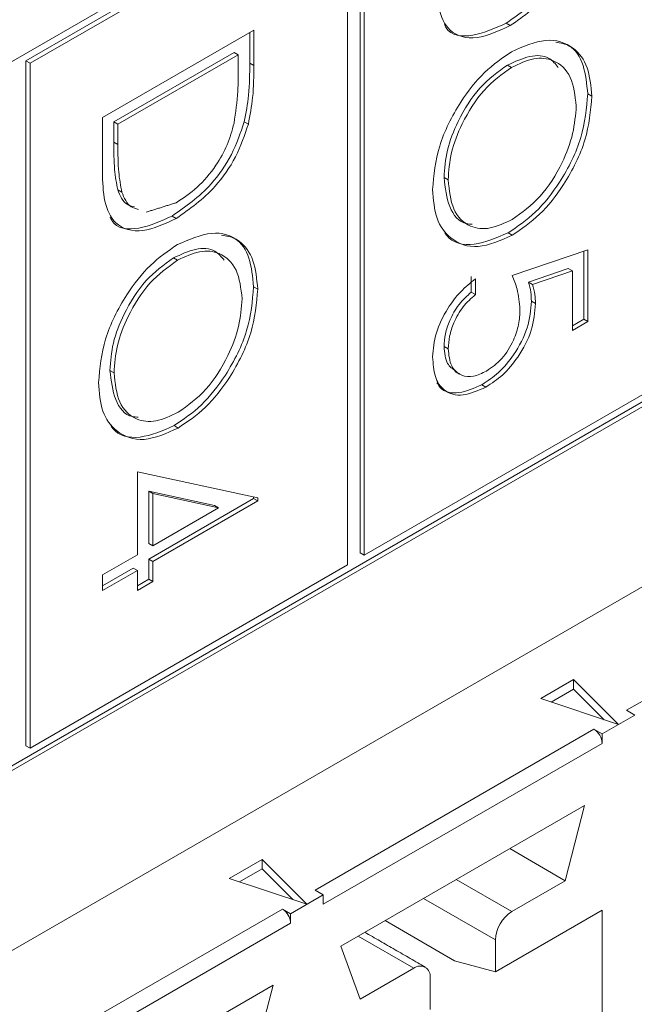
# Model space of a CAD drawing. Header units: inches. Extents: x 0.2 to 16.3, y 0.2 to 11.5.
# Tile 31 of 71: x 3.945 to 4.084, y 1.637 to 1.86. Entities that reach past the tile are written whole.
import ezdxf

# ---------------------------------------------------------------- set-up
doc = ezdxf.new("R2010")
doc.units = ezdxf.units.IN
doc.header["$MEASUREMENT"] = 0

msp = doc.modelspace()

# ---------------------------------------------------------------- linework, layer by layer
at = {"color": 7, "linetype": 'Continuous', "lineweight": 15}
for p, q in [((4.3249723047, 2.0714294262), (3.7172368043, 1.7205911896)), ((3.7172368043, 1.5596442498), (4.3249723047, 1.9104824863)), ((3.7172369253, 1.5607155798), (4.3240444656, 1.9110181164)), ((4.0220579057, 1.8949101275), (4.0220579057, 1.739406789)), ((4.0229857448, 1.8943744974), (4.0229857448, 1.7388711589)), ((4.0182955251, 1.8927381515), (3.9462099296, 1.851124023)), ((4.0192233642, 1.8922025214), (3.9471377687, 1.8505883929)), ((4.0192233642, 1.7366991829), (4.0192233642, 1.8922025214)), ((2.9597207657, 1.081464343), (4.3291508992, 1.8720195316)), ((3.9635690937, 1.8382192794), (3.9979423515, 1.8580625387)), ((3.9970145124, 1.8575267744), (3.9970145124, 1.8505832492)), ((3.9979423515, 1.8580625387), (3.9979423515, 1.8500476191)), ((4.0552420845, 1.8596436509), (4.0561699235, 1.8591080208)), ((3.993489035, 1.8530007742), (3.9661667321, 1.8372279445)), ((3.993489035, 1.8530007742), (3.9944168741, 1.8524651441)), ((3.9462099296, 1.851124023), (3.9462099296, 1.6956206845)), ((3.9462099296, 1.851124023), (3.9471377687, 1.8505883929)), ((3.9944168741, 1.8524651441), (3.9670945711, 1.8366923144)), ((3.9944168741, 1.8496742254), (3.9944168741, 1.8524651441)), ((3.9471377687, 1.8505883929), (3.9471377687, 1.6950850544)), ((3.9970145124, 1.8505832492), (3.9979423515, 1.8500476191)), ((4.0555381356, 1.850145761), (4.0564659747, 1.8496101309)), ((4.0737438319, 1.8436080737), (4.074671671, 1.8430724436)), ((3.9635690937, 1.8259186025), (3.9635690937, 1.8382192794)), ((3.9661667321, 1.8372279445), (3.9661667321, 1.8326718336)), ((3.9661667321, 1.8372279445), (3.9670945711, 1.8366923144)), ((3.9670945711, 1.8366923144), (3.9670945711, 1.8321362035)), ((3.9957751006, 1.8372728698), (3.9967029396, 1.8367372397)), ((3.9661667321, 1.8326718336), (3.9670945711, 1.8321362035)), ((4.0411333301, 1.8246075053), (4.0420611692, 1.8240718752)), ((3.9670411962, 1.8218301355), (3.9679690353, 1.8212945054)), ((3.9793940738, 1.8158575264), (3.9803219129, 1.8153218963)), ((4.0556896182, 1.8120669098), (4.0566174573, 1.8115312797)), ((3.9796901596, 1.8063596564), (3.9806179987, 1.8058240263)), ((4.0566036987, 1.8023634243), (4.073790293, 1.8082139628)), ((4.0728624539, 1.8078980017), (4.0728624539, 1.7924653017)), ((4.073790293, 1.8082139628), (4.073790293, 1.7919296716)), ((4.0693370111, 1.8039314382), (4.0602961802, 1.8008511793)), ((4.0693370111, 1.8039314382), (4.0702648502, 1.8033958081)), ((4.0473029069, 1.8021365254), (4.0473029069, 1.7985743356)), ((4.048230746, 1.8016008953), (4.048230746, 1.7980387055)), ((4.0702648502, 1.8033958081), (4.0612240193, 1.8003155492)), ((4.0702648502, 1.7898944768), (4.0702648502, 1.8033958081)), ((3.9978958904, 1.7998219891), (3.9988237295, 1.799286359)), ((4.0602961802, 1.8008511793), (4.0612240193, 1.8003155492)), ((4.0473029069, 1.7985743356), (4.048230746, 1.7980387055)), ((4.0609640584, 1.7965613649), (4.0618918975, 1.7960257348)), ((4.073790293, 1.7919296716), (4.0702648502, 1.7898944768)), ((4.0728624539, 1.7924653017), (4.0702649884, 1.7909658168)), ((4.0728624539, 1.7924653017), (4.073790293, 1.7919296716)), ((4.0411333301, 1.7862583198), (4.0420611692, 1.7857226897)), ((3.9652853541, 1.7808214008), (3.9662131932, 1.7802857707)), ((4.0229857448, 1.7388711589), (4.0950713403, 1.7804852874)), ((4.0497197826, 1.7775786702), (4.0506476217, 1.7770430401)), ((3.9798416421, 1.7682808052), (3.9807694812, 1.7677451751)), ((3.971501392, 1.7578148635), (3.9988237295, 1.7519203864)), ((3.971501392, 1.7389861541), (3.971501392, 1.7578148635)), ((3.9890271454, 1.7501748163), (3.9740989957, 1.7533885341)), ((3.9740989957, 1.7533885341), (3.9740989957, 1.741556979)), ((3.9740989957, 1.7533885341), (3.9750268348, 1.752852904)), ((3.9750268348, 1.752852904), (3.9750268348, 1.7410213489)), ((3.9899549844, 1.7496391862), (3.9750268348, 1.752852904)), ((3.9978958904, 1.7517324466), (3.9740989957, 1.7379947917)), ((3.9988237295, 1.7511968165), (3.9750268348, 1.7374591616)), ((3.9890271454, 1.7501748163), (3.9899549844, 1.7496391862)), ((3.9978958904, 1.7521205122), (3.9978958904, 1.7517324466)), ((3.9978958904, 1.7517324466), (3.9988237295, 1.7511968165)), ((3.9988237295, 1.7519203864), (3.9988237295, 1.7511968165)), ((3.9750268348, 1.7410213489), (3.9899549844, 1.7496391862)), ((3.9740989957, 1.741556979), (3.9750268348, 1.7410213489)), ((3.9635690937, 1.7344069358), (3.971501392, 1.7389861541)), ((4.0220579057, 1.739406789), (4.0229857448, 1.7388711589)), ((4.0825766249, 1.7036611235), (4.1458636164, 1.740195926)), ((3.9740989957, 1.7379947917), (3.9740989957, 1.7334148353)), ((3.9740989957, 1.7379947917), (3.9750268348, 1.7374591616)), ((3.9750268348, 1.7374591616), (3.9750268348, 1.7328792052)), ((3.9471377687, 1.6950850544), (4.0192233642, 1.7366991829)), ((3.971501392, 1.7354239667), (3.9635690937, 1.7308447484)), ((3.9705735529, 1.7359595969), (3.963569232, 1.7319160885)), ((3.9705735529, 1.7359595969), (3.971501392, 1.7354239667)), ((3.971501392, 1.7308440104), (3.971501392, 1.7354239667)), ((3.9635690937, 1.7308447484), (3.9635690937, 1.7344069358)), ((3.9750268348, 1.7328792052), (3.971501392, 1.7308440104)), ((3.9740989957, 1.7334148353), (3.9715015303, 1.7319153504)), ((3.9740989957, 1.7334148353), (3.9750268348, 1.7328792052)), ((4.0630697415, 1.7063304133), (4.0705291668, 1.7106366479)), ((4.0705291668, 1.7106366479), (4.0807189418, 1.7004479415)), ((4.0705291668, 1.7106366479), (4.0705291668, 1.7084934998)), ((4.0705291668, 1.7084934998), (4.0654233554, 1.7055459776)), ((4.0775037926, 1.7015195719), (4.0705291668, 1.7084934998)), ((4.0807189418, 1.7004479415), (4.0630697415, 1.7063304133)), ((4.0844325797, 1.7025897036), (4.0825766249, 1.7036611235)), ((4.0844325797, 1.7025897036), (4.077008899, 1.698304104)), ((4.0118659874, 1.6628407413), (4.0751529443, 1.6993755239)), ((4.0751529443, 1.6993755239), (4.077008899, 1.698304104)), ((4.077008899, 1.698304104), (4.077008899, 1.6961609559)), ((3.9462099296, 1.6956206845), (3.9471377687, 1.6950850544)), ((4.077008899, 1.6961609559), (4.0137219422, 1.6596261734)), ((4.0177121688, 1.6501423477), (4.073018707, 1.6820701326)), ((4.073018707, 1.6820701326), (4.068657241, 1.6649788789)), ((4.068657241, 1.6649788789), (4.056034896, 1.6722656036)), ((3.9923590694, 1.6655100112), (3.9998184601, 1.6698162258)), ((3.9998184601, 1.6698162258), (4.0100082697, 1.6596275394)), ((3.9998184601, 1.6698162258), (3.9998184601, 1.6676730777)), ((3.9998184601, 1.6676730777), (3.9947126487, 1.6647255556)), ((4.0067931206, 1.6606991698), (3.9998184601, 1.6676730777)), ((4.0100082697, 1.6596275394), (3.9923590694, 1.6655100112)), ((4.0565009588, 1.6579612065), (4.0438786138, 1.6652479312)), ((4.068657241, 1.6649788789), (4.0565009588, 1.6579612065)), ((4.0137219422, 1.6617693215), (4.006298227, 1.6574837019)), ((4.0137219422, 1.6617693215), (4.0118659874, 1.6628407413)), ((4.0137219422, 1.6596261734), (4.0137219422, 1.6617693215)), ((4.0364543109, 1.6609619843), (4.0527891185, 1.6515321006)), ((3.9411553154, 1.6220203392), (4.0044422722, 1.6585551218)), ((4.0044422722, 1.6585551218), (4.006298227, 1.6574837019)), ((4.006298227, 1.6574837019), (4.006298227, 1.6553405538)), ((4.0527891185, 1.6443305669), (4.077008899, 1.6583123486)), ((4.077008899, 1.6583123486), (4.077008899, 1.560414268)), ((4.006298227, 1.6553405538), (3.9430112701, 1.6188057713)), ((4.0277301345, 1.6559255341), (4.0435094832, 1.64681631)), ((4.0216075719, 1.6523911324), (4.0342299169, 1.6451044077)), ((4.0220736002, 1.6380867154), (4.0177121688, 1.6501423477)), ((4.0527891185, 1.6515321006), (4.0527891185, 1.6443305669)), ((4.0342299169, 1.6451044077), (4.0220736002, 1.6380867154)), ((4.0527891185, 1.6443305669), (4.0435094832, 1.64681631)), ((4.0379417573, 1.6357593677), (4.0379417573, 1.6429609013)), ((3.9470014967, 1.6093219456), (4.0023080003, 1.6412497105)), ((4.0023080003, 1.6412497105), (3.997946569, 1.6241584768))]:
    msp.add_line(p, q, dxfattribs=at)
for centre, radius, start, end in [((4.0729798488, 1.6959778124), 0.0040332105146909, 2.602631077, 57.3979852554), ((4.0022691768, 1.6551574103), 0.0040332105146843, 2.6026310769, 57.3979852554), ((4.0608481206, 1.6511653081), 0.0080673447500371, 122.6060035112, 177.3940733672), ((4.0356788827, 1.6433279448), 0.0022924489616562, 350.7867331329, 129.2022840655)]:
    msp.add_arc(centre, radius, start, end, dxfattribs=at)
for points, knots in [([(4.0716230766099, 1.881058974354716), (4.070775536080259, 1.878549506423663), (4.069079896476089, 1.873528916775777), (4.063284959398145, 1.865272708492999), (4.058290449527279, 1.861777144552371), (4.055242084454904, 1.859643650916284)], [0, 0, 0, 0, 0.2802649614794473, 0.560714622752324, 1, 1, 1, 1]), ([(4.072550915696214, 1.880523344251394), (4.071703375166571, 1.878013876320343), (4.070007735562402, 1.872993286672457), (4.064212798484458, 1.864737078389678), (4.059218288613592, 1.86124151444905), (4.056169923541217, 1.859108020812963)], [0, 0, 0, 0, 0.2802649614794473, 0.560714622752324, 1, 1, 1, 1]), ([(4.056169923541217, 1.859108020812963), (4.053589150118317, 1.857908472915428), (4.048436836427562, 1.855513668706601), (4.042286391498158, 1.857103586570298), (4.039600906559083, 1.862781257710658), (4.039478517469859, 1.86739141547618), (4.039417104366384, 1.86970472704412)], [0, 0, 0, 0, 0.280124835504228, 0.5592474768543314, 0.7788366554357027, 1, 1, 1, 1]), ([(4.055242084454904, 1.859643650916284), (4.052719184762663, 1.858511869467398), (4.047682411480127, 1.856252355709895), (4.042415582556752, 1.856744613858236), (4.041302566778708, 1.859124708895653), (4.0411923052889, 1.859360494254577)], [0, 0, 0, 0, 0.474836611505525, 0.9479744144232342, 1, 1, 1, 1]), ([(4.056452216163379, 1.853164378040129), (4.059104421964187, 1.854328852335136), (4.064407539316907, 1.856657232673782), (4.07044885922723, 1.854712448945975), (4.074048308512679, 1.849932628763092), (4.07446389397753, 1.845359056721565), (4.074671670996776, 1.843072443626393)], [0, 0, 0, 0, 0.2797318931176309, 0.5593272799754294, 0.779680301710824, 1, 1, 1, 1]), ([(4.066477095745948, 1.855333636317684), (4.067558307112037, 1.855144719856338), (4.070389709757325, 1.854649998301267), (4.073075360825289, 1.850363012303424), (4.073521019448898, 1.845859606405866), (4.073743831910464, 1.843608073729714)], [0, 0, 0, 0, 0.2360038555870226, 0.6180308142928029, 1, 1, 1, 1]), ([(4.038535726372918, 1.821893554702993), (4.038830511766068, 1.82513936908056), (4.03942011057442, 1.831631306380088), (4.044278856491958, 1.84127883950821), (4.050179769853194, 1.848902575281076), (4.054361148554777, 1.851743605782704), (4.056452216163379, 1.853164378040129)], [0, 0, 0, 0, 0.2796636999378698, 0.559353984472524, 0.7796371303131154, 0.9999999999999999, 0.9999999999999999, 0.9999999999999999, 0.9999999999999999]), ([(4.067054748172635, 1.849612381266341), (4.066418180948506, 1.850388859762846), (4.064855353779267, 1.852295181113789), (4.060622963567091, 1.852503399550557), (4.057233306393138, 1.850931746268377), (4.055538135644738, 1.850145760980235)], [0, 0, 0, 0, 0.2557048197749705, 0.6277772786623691, 1, 1, 1, 1]), ([(4.071146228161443, 1.840862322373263), (4.070864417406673, 1.843205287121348), (4.070300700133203, 1.847892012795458), (4.066473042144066, 1.851415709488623), (4.061601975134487, 1.852034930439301), (4.058178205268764, 1.850418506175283), (4.056465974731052, 1.849610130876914)], [0, 0, 0, 0, 0.2796268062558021, 0.5593486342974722, 0.779629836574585, 1, 1, 1, 1]), ([(3.993452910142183, 1.836920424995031), (3.99379738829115, 1.839378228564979), (3.99441303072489, 1.843770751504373), (3.994415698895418, 1.84786908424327), (3.994416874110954, 1.849674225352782)], [0, 0, 0, 0, 0.5595425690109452, 1, 1, 1, 1]), ([(3.99701451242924, 1.850583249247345), (3.997012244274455, 1.848196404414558), (3.9970081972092, 1.843937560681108), (3.996151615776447, 1.839307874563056), (3.995775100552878, 1.837272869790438)], [0, 0, 0, 0, 0.5604443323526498, 1, 1, 1, 1]), ([(3.997942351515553, 1.850047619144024), (3.997940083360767, 1.847660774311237), (3.997936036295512, 1.843401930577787), (3.997079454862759, 1.838772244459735), (3.99670293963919, 1.836737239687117)], [0, 0, 0, 0, 0.5604443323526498, 1, 1, 1, 1]), ([(4.055538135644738, 1.850145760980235), (4.05337199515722, 1.848591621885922), (4.04903782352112, 1.845481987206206), (4.0443666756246, 1.837988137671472), (4.041551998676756, 1.830739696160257), (4.041272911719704, 1.826651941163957), (4.041133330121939, 1.824607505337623)], [0, 0, 0, 0, 0.2794158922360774, 0.5590756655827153, 0.7794776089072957, 1, 1, 1, 1]), ([(4.056465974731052, 1.849610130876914), (4.054299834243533, 1.848055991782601), (4.049965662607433, 1.844946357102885), (4.045294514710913, 1.837452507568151), (4.042479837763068, 1.830204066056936), (4.042200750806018, 1.826116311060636), (4.042061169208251, 1.824071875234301)], [0, 0, 0, 0, 0.2794158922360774, 0.5590756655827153, 0.7794776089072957, 1, 1, 1, 1]), ([(4.073743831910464, 1.843608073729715), (4.073461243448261, 1.84033458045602), (4.072896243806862, 1.83378964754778), (4.068018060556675, 1.824018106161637), (4.062029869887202, 1.816339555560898), (4.057803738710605, 1.813491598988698), (4.055689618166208, 1.812066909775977)], [0, 0, 0, 0, 0.2797671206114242, 0.5593587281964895, 0.7795693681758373, 1, 1, 1, 1]), ([(4.074671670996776, 1.843072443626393), (4.074389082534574, 1.839798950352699), (4.073824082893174, 1.833254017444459), (4.068945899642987, 1.823482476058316), (4.062957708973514, 1.815803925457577), (4.058731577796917, 1.812955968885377), (4.05661745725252, 1.811531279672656)], [0, 0, 0, 0, 0.2797671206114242, 0.5593587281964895, 0.7795693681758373, 1, 1, 1, 1]), ([(4.056624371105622, 1.815097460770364), (4.058806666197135, 1.816662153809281), (4.063170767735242, 1.819791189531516), (4.067903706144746, 1.827353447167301), (4.070641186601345, 1.834653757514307), (4.070977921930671, 1.838793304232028), (4.071146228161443, 1.840862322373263)], [0, 0, 0, 0, 0.2794664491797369, 0.5588703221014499, 0.7795156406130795, 1, 1, 1, 1]), ([(3.995775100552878, 1.837272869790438), (3.994927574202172, 1.834763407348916), (3.993231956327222, 1.82974280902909), (3.987436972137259, 1.821486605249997), (3.982442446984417, 1.817991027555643), (3.979394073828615, 1.815857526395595)], [0, 0, 0, 0, 0.2802635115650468, 0.560713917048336, 1, 1, 1, 1]), ([(3.99670293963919, 1.836737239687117), (3.995855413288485, 1.834227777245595), (3.994159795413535, 1.829207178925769), (3.988364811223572, 1.820950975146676), (3.983370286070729, 1.817455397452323), (3.980321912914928, 1.815321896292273)], [0, 0, 0, 0, 0.2802635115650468, 0.560713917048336, 1, 1, 1, 1]), ([(3.980328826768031, 1.818888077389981), (3.981937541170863, 1.819945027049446), (3.985151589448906, 1.822056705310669), (3.989200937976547, 1.82685779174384), (3.992096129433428, 1.832037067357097), (3.993000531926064, 1.835292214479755), (3.993452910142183, 1.836920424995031)], [0, 0, 0, 0, 0.2801768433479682, 0.5597649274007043, 0.7797963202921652, 0.9999999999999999, 0.9999999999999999, 0.9999999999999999, 0.9999999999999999]), ([(3.966166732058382, 1.832671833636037), (3.966161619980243, 1.830530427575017), (3.96615249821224, 1.826709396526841), (3.966769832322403, 1.823320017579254), (3.967041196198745, 1.821830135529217)], [0, 0, 0, 0, 0.5604262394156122, 1, 1, 1, 1]), ([(3.967094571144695, 1.832136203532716), (3.967089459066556, 1.829994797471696), (3.967080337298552, 1.82617376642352), (3.967697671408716, 1.822784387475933), (3.967969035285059, 1.821294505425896)], [0, 0, 0, 0, 0.5604262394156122, 1, 1, 1, 1]), ([(3.980321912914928, 1.815321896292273), (3.977741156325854, 1.81412236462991), (3.97258885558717, 1.811727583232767), (3.966438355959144, 1.81331741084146), (3.963753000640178, 1.818995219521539), (3.963630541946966, 1.823605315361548), (3.963569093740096, 1.825918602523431)], [0, 0, 0, 0, 0.2801238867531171, 0.5592478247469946, 0.7788361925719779, 1, 1, 1, 1]), ([(4.041133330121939, 1.824607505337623), (4.04140035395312, 1.82227948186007), (4.041934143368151, 1.817625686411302), (4.044742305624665, 1.8141437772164), (4.047089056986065, 1.814030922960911), (4.047528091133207, 1.814009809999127)], [0, 0, 0, 0, 0.4486425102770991, 0.8968511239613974, 0.9999999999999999, 0.9999999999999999, 0.9999999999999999, 0.9999999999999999]), ([(4.042061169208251, 1.824071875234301), (4.042309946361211, 1.821694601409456), (4.042807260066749, 1.816942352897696), (4.04657149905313, 1.813275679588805), (4.051471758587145, 1.812670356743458), (4.054906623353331, 1.81428832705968), (4.056624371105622, 1.815097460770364)], [0, 0, 0, 0, 0.2798292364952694, 0.5593878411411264, 0.7796534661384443, 1, 1, 1, 1]), ([(3.967041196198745, 1.821830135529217), (3.967595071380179, 1.82049835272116), (3.968421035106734, 1.818512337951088), (3.970250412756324, 1.81806679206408), (3.970853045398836, 1.817920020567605)], [0, 0, 0, 0, 0.6705805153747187, 1, 1, 1, 1]), ([(4.05661745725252, 1.811531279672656), (4.053950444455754, 1.810340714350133), (4.04861560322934, 1.80795921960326), (4.042702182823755, 1.810198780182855), (4.0390712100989, 1.814945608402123), (4.038714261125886, 1.819577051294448), (4.038535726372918, 1.821893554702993)], [0, 0, 0, 0, 0.2796288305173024, 0.5593431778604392, 0.7795971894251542, 1, 1, 1, 1]), ([(3.967969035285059, 1.821294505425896), (3.968522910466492, 1.819962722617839), (3.969348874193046, 1.817976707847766), (3.971178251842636, 1.817531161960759), (3.971780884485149, 1.817384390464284)], [0, 0, 0, 0, 0.6705805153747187, 1, 1, 1, 1]), ([(3.979394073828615, 1.815857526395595), (3.976871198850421, 1.814725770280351), (3.971834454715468, 1.81246629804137), (3.96656749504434, 1.812958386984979), (3.965454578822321, 1.815338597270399), (3.965344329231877, 1.8155743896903)], [0, 0, 0, 0, 0.4748351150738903, 0.9479752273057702, 1, 1, 1, 1]), ([(3.980604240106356, 1.809378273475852), (3.983256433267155, 1.810542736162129), (3.988559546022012, 1.812871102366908), (3.994600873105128, 1.810926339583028), (3.99820037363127, 1.806146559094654), (3.998615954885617, 1.801572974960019), (3.998823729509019, 1.799286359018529)], [0, 0, 0, 0, 0.2797305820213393, 0.5593268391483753, 0.7796803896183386, 1, 1, 1, 1]), ([(3.990629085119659, 1.811547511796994), (3.991710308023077, 1.811358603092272), (3.994541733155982, 1.810863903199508), (3.997227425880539, 1.806576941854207), (3.997673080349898, 1.802073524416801), (3.997895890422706, 1.79982198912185)], [0, 0, 0, 0, 0.2360049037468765, 0.6180318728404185, 1, 1, 1, 1]), ([(4.055689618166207, 1.812066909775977), (4.053070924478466, 1.81093348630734), (4.047832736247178, 1.808666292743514), (4.042860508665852, 1.809755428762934), (4.041443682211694, 1.811872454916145), (4.041310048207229, 1.812072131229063)], [0, 0, 0, 0, 0.4751768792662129, 0.950499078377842, 1, 1, 1, 1]), ([(3.962687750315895, 1.778107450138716), (3.962982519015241, 1.781353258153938), (3.963572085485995, 1.787845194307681), (3.968430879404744, 1.797492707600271), (3.974331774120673, 1.80511647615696), (3.978513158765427, 1.807957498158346), (3.980604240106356, 1.809378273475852)], [0, 0, 0, 0, 0.2796632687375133, 0.5593541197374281, 0.7796360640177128, 0.9999999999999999, 0.9999999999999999, 0.9999999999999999, 0.9999999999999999]), ([(3.991206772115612, 1.805826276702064), (3.990570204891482, 1.806602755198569), (3.989007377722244, 1.808509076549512), (3.984774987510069, 1.80871729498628), (3.981385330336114, 1.8071456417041), (3.979690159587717, 1.806359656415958)], [0, 0, 0, 0, 0.2557048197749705, 0.6277772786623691, 1, 1, 1, 1]), ([(3.979690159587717, 1.806359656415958), (3.977524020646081, 1.804805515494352), (3.973189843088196, 1.801695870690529), (3.968518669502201, 1.79420202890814), (3.965703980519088, 1.786953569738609), (3.965424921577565, 1.782865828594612), (3.965285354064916, 1.780821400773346)], [0, 0, 0, 0, 0.2794156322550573, 0.5590763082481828, 0.7794780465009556, 1, 1, 1, 1]), ([(3.99529825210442, 1.797076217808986), (3.99501644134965, 1.799419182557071), (3.994452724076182, 1.804105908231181), (3.990625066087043, 1.807629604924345), (3.985753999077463, 1.808248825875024), (3.982330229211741, 1.806632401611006), (3.980617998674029, 1.805824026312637)], [0, 0, 0, 0, 0.2796268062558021, 0.5593486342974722, 0.779629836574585, 1, 1, 1, 1]), ([(3.980617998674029, 1.805824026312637), (3.978451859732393, 1.804269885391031), (3.974117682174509, 1.801160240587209), (3.969446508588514, 1.793666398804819), (3.9666318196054, 1.786417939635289), (3.966352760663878, 1.782330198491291), (3.966213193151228, 1.780285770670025)], [0, 0, 0, 0, 0.2794156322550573, 0.5590763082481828, 0.7794780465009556, 1, 1, 1, 1]), ([(4.038535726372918, 1.783894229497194), (4.038686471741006, 1.785682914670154), (4.038987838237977, 1.78925881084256), (4.041618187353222, 1.79462389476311), (4.04482568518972, 1.798854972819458), (4.047095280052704, 1.800685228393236), (4.048230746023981, 1.801600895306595)], [0, 0, 0, 0, 0.279624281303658, 0.5590181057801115, 0.7793791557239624, 1, 1, 1, 1]), ([(4.05836645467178, 1.79463459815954), (4.058215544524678, 1.796228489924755), (4.057945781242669, 1.799077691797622), (4.057014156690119, 1.80135852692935), (4.056603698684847, 1.802363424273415)], [0, 0, 0, 0, 0.5594169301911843, 1, 1, 1, 1]), ([(3.997895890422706, 1.79982198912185), (3.997613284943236, 1.796548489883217), (3.997048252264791, 1.790003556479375), (3.992170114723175, 1.780231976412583), (3.986181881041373, 1.772553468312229), (3.981955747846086, 1.769705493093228), (3.979841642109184, 1.7682808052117)], [0, 0, 0, 0, 0.2797672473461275, 0.5593580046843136, 0.7795706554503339, 1, 1, 1, 1]), ([(4.060296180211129, 1.80085117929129), (4.06050085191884, 1.800110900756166), (4.060866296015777, 1.79878912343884), (4.060934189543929, 1.797242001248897), (4.060964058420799, 1.79656136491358)], [0, 0, 0, 0, 0.5600629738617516, 1, 1, 1, 1]), ([(4.061224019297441, 1.800315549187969), (4.061428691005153, 1.799575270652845), (4.061794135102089, 1.79825349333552), (4.061862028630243, 1.796706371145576), (4.061891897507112, 1.796025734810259)], [0, 0, 0, 0, 0.5600629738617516, 1, 1, 1, 1]), ([(3.998823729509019, 1.799286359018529), (3.998541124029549, 1.796012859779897), (3.997976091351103, 1.789467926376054), (3.993097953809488, 1.779696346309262), (3.987109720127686, 1.772017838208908), (3.9828835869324, 1.769169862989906), (3.980769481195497, 1.767745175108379)], [0, 0, 0, 0, 0.2797672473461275, 0.5593580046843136, 0.7795706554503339, 1, 1, 1, 1]), ([(3.9807763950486, 1.771311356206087), (3.982958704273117, 1.772876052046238), (3.987322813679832, 1.776005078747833), (3.99205573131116, 1.783567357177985), (3.994793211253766, 1.790867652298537), (3.995129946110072, 1.79500719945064), (3.99529825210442, 1.797076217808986)], [0, 0, 0, 0, 0.2794678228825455, 0.558870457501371, 0.7795157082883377, 1, 1, 1, 1]), ([(4.047302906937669, 1.798574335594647), (4.046331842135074, 1.797706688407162), (4.044392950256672, 1.795974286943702), (4.042428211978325, 1.792415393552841), (4.041333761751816, 1.789083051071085), (4.041200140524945, 1.787199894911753), (4.041133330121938, 1.786258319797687)], [0, 0, 0, 0, 0.2800497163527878, 0.5591656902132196, 0.7795835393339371, 1, 1, 1, 1]), ([(4.048230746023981, 1.798038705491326), (4.047259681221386, 1.797171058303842), (4.045320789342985, 1.795438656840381), (4.043356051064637, 1.79187976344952), (4.042261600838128, 1.788547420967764), (4.042127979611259, 1.786664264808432), (4.042061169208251, 1.785722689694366)], [0, 0, 0, 0, 0.2800497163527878, 0.5591656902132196, 0.7795835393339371, 1, 1, 1, 1]), ([(4.060964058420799, 1.79656136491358), (4.06078968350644, 1.794562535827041), (4.060441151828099, 1.790567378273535), (4.057347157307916, 1.784608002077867), (4.053583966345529, 1.780111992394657), (4.051008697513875, 1.778423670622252), (4.049719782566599, 1.7775786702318)], [0, 0, 0, 0, 0.2796880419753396, 0.5590261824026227, 0.7792938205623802, 0.9999999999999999, 0.9999999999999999, 0.9999999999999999, 0.9999999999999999]), ([(4.061891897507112, 1.796025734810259), (4.061717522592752, 1.794026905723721), (4.061368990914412, 1.790031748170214), (4.058274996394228, 1.784072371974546), (4.054511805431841, 1.779576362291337), (4.051936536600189, 1.777888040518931), (4.050647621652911, 1.777043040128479)], [0, 0, 0, 0, 0.2796880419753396, 0.5590261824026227, 0.7792938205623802, 0.9999999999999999, 0.9999999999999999, 0.9999999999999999, 0.9999999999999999]), ([(4.050778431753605, 1.780680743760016), (4.051967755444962, 1.781514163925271), (4.054344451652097, 1.783179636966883), (4.056925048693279, 1.787344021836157), (4.058204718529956, 1.791317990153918), (4.058312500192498, 1.793528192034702), (4.058366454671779, 1.79463459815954)], [0, 0, 0, 0, 0.2795370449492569, 0.5586154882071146, 0.7790470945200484, 1, 1, 1, 1]), ([(4.041133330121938, 1.786258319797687), (4.041257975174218, 1.784816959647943), (4.041483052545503, 1.782214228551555), (4.043094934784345, 1.781155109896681), (4.043814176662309, 1.780682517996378)], [0, 0, 0, 0, 0.5537875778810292, 1, 1, 1, 1]), ([(4.050647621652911, 1.777043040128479), (4.048864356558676, 1.77624596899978), (4.04530073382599, 1.774653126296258), (4.041155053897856, 1.775825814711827), (4.038855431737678, 1.77921429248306), (4.038642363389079, 1.782333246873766), (4.038535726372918, 1.783894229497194)], [0, 0, 0, 0, 0.2798644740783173, 0.5592726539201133, 0.779423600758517, 1, 1, 1, 1]), ([(4.042061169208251, 1.785722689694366), (4.042212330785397, 1.784322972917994), (4.042514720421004, 1.781522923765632), (4.04486447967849, 1.779564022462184), (4.047738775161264, 1.779206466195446), (4.049764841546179, 1.780189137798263), (4.050778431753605, 1.780680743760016)], [0, 0, 0, 0, 0.2796165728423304, 0.5593561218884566, 0.7795569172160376, 1, 1, 1, 1]), ([(3.965285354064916, 1.780821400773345), (3.965552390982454, 1.778493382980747), (3.966086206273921, 1.773839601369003), (3.96889436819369, 1.770357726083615), (3.971241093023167, 1.770244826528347), (3.971680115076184, 1.77022370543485)], [0, 0, 0, 0, 0.4486436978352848, 0.8968530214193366, 1, 1, 1, 1]), ([(3.966213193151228, 1.780285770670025), (3.966461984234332, 1.777908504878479), (3.966959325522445, 1.773156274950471), (3.970723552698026, 1.769489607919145), (3.975623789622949, 1.768884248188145), (3.979058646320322, 1.770502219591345), (3.9807763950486, 1.771311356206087)], [0, 0, 0, 0, 0.2798298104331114, 0.559388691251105, 0.7796532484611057, 1, 1, 1, 1]), ([(3.980769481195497, 1.767745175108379), (3.978102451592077, 1.7665545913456), (3.972767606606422, 1.764173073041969), (3.966854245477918, 1.766412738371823), (3.963223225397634, 1.771159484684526), (3.962866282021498, 1.775790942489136), (3.962687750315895, 1.778107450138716)], [0, 0, 0, 0, 0.2796300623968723, 0.5593425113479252, 0.7795971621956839, 1, 1, 1, 1]), ([(4.049719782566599, 1.7775786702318), (4.047962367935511, 1.776811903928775), (4.044450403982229, 1.775279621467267), (4.040764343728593, 1.775894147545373), (4.039748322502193, 1.777654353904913), (4.039525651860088, 1.778040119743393)], [0, 0, 0, 0, 0.4388692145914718, 0.8770228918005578, 1, 1, 1, 1]), ([(3.979841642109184, 1.7682808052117), (3.97722291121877, 1.767147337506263), (3.97198467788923, 1.764880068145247), (3.967012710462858, 1.765969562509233), (3.965595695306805, 1.768086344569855), (3.965462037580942, 1.768286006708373)], [0, 0, 0, 0, 0.4751785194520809, 0.9504970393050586, 1, 1, 1, 1])]:
    msp.add_open_spline(points, degree=3, knots=knots, dxfattribs=at)
for points in [[(3.973539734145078, 1.816755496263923), (3.980328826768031, 1.818888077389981)], [(4.043598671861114, 1.780603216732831), (4.044758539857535, 1.779933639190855)], [(4.036854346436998, 1.645364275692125), (4.023144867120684, 1.653278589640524)]]:
    msp.add_open_spline(points, degree=1, dxfattribs=at)

doc.saveas('drawing.dxf')
